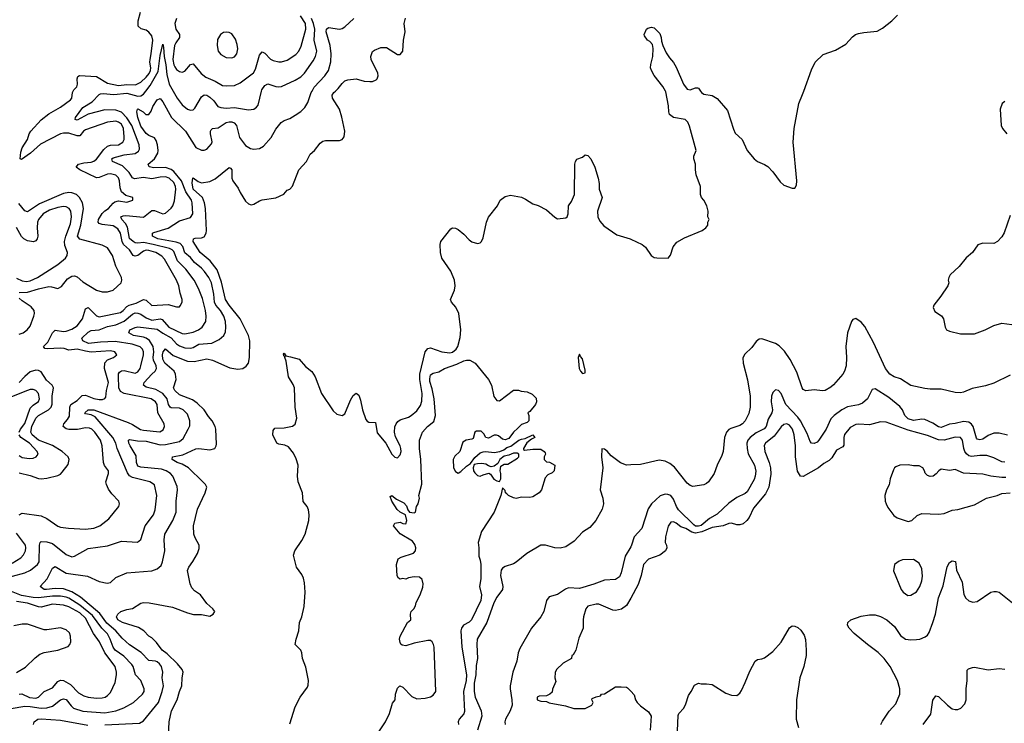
# Model space of a CAD drawing. Header units: inches. Extents: x 1678809 to 1859548, y 384609 to 522868.
# Tile 129 of 256: x 1745573 to 1752707, y 455419 to 460518. Entities that reach past the tile are written whole.
import ezdxf

# ---------------------------------------------------------------- set-up
doc = ezdxf.new("R2010")
doc.units = ezdxf.units.IN
doc.header["$MEASUREMENT"] = 0
for name, color, linetype in [('B7445', 7, 'Continuous'), ('B7446', 7, 'Continuous'), ('B7455', 7, 'Continuous'), ('B7456', 7, 'Continuous')]:
    doc.layers.add(name, color=color, linetype=linetype)

msp = doc.modelspace()

# ---------------------------------------------------------------- linework, layer by layer
at = {"layer": 'B7445', "color": 5}
for points, elevation in [([(1745430, 456461.7), (1745610, 456509.6), (1745651.9, 456528.1), (1745703.2, 456570), (1745714.2, 456590), (1745715.9, 456710), (1745721.3, 456730), (1745730, 456737.4), (1745770, 456735.5), (1745810, 456721.6), (1745910, 456643), (1745950, 456625.8), (1745970, 456630.3), (1746070, 456685.4), (1746210, 456705.5), (1746310, 456739.7), (1746427.1, 456732.9), (1746449.8, 456750.2), (1746483.4, 456850), (1746542, 456930), (1746554.5, 456965.5), (1746567.6, 457070), (1746550, 457146.6), (1746515.1, 457170), (1746390, 457201.6), (1746370, 457213.3), (1746354.8, 457234.8), (1746280.2, 457410), (1746269.5, 457450), (1746248.3, 457490), (1746119.6, 457639.6), (1746090, 457655.1), (1746050, 457660.7), (1746045.3, 457670), (1746070, 457690.9), (1746110.4, 457690), (1746359.1, 457599.1), (1746390, 457585.7), (1746448.1, 457548.1), (1746470, 457542.4), (1746588.3, 457531.7), (1746613.2, 457546.8), (1746622.4, 457570), (1746619.8, 457590), (1746575, 457670), (1746568.6, 457730), (1746557.4, 457750), (1746526, 457770), (1746329.7, 457810), (1746303.5, 457823.5), (1746291.7, 457850), (1746288, 457932), (1746289, 457951), (1746296.4, 457963.6), (1746310, 457972.6), (1746330, 457975.4), (1746410, 457956.4), (1746430, 457966.1), (1746445.6, 457990), (1746452, 458010), (1746471.2, 458090), (1746470.7, 458110.7), (1746463.4, 458130), (1746446.9, 458146.9), (1746387.2, 458167.2), (1746265.3, 458185.3), (1746159.1, 458180.9), (1746071.1, 458171.1), (1746030.9, 458190), (1746022.4, 458210), (1746070, 458254.2), (1746090, 458265.8), (1746150, 458270.1), (1746210, 458294.6), (1746270, 458306.1), (1746330, 458332.3), (1746390, 458384.2), (1746410, 458392.7), (1746430, 458391.7), (1746450, 458384.2), (1746490, 458356.6), (1746530, 458341.7), (1746590, 458349.7), (1746606, 458346), (1746654.4, 458290), (1746750, 458245.1), (1746770, 458242.1), (1746830, 458254.8), (1746869.9, 458270.1), (1746895.9, 458290), (1746920.9, 458330), (1746924.4, 458370), (1746919.9, 458410), (1746896.6, 458496.6), (1746869.4, 458569.4), (1746837.3, 458630), (1746777.7, 458710), (1746716, 458770), (1746690, 458838.6), (1746678.6, 458850), (1746659, 458859), (1746539.8, 458890), (1746470, 458902.8), (1746430, 458897.8), (1746410, 458901.3), (1746395.8, 458910), (1746370, 458933.5), (1746354.7, 459014.7), (1746340.5, 459040.5), (1746314.4, 459070), (1746305.4, 459090), (1746322.9, 459097.1), (1746342.2, 459097.8), (1746470, 459086), (1746530, 459135.3), (1746550, 459134.6), (1746610, 459111.8), (1746630, 459115.4), (1746670, 459151.6), (1746682.5, 459170), (1746695.1, 459204.9), (1746705.2, 459290), (1746702.8, 459310), (1746690, 459338), (1746655.9, 459370), (1746630, 459379), (1746590, 459376.9), (1746530, 459365.6), (1746470, 459374), (1746404.3, 459364.3), (1746390, 459371.6), (1746367, 459410), (1746317.8, 459457.8), (1746245.4, 459490), (1746241.8, 459510), (1746250, 459516.1), (1746330, 459539.2), (1746410, 459547.3), (1746434.8, 459565.2), (1746440.4, 459579.6), (1746437.7, 459610), (1746384.9, 459750), (1746350, 459806.7), (1746310, 459848.4), (1746270, 459862.7), (1746190, 459865.5), (1746070, 459833.6), (1745990, 459789.3), (1745975.5, 459795.5), (1745976.4, 459810), (1746030, 459881.6), (1746097.4, 459922.6), (1746150, 459976.5), (1746159.8, 459980.2), (1746177.4, 459982.6), (1746255.4, 459975.4), (1746350, 459986.6), (1746430, 459963.1), (1746450, 459965.5), (1746470, 459978.9), (1746486.8, 460000)], 260), ([(1745569.8, 456930.2), (1745590, 456942), (1745730, 456921.8), (1745770, 456903.9), (1745850, 456847.8), (1745870, 456839.8), (1745927, 456833), (1746050, 456825), (1746110, 456832.3), (1746153, 456850), (1746220, 456900), (1746292, 456990), (1746297, 457010), (1746292, 457030), (1746241.3, 457081.3), (1746216.6, 457116.6), (1746201.1, 457150), (1746198, 457170), (1746217.3, 457230), (1746216.2, 457250), (1746188, 457288), (1746180.2, 457310), (1746171, 457430), (1746159.9, 457470), (1746118.4, 457530), (1746095.3, 457550), (1746078, 457558), (1746050, 457561.6), (1745991, 457549), (1745930, 457547.7), (1745910, 457552.7), (1745888.3, 457570), (1745894.1, 457590), (1745920.1, 457619.9), (1745934, 457646), (1745936.3, 457710), (1745943.9, 457730), (1745990, 457759.2), (1746025.2, 457794.8), (1746050, 457798.3), (1746110, 457773.8), (1746150, 457766.3), (1746174.1, 457765.9), (1746190, 457771.8), (1746196.5, 457783.5), (1746202.4, 457830), (1746217, 457890), (1746187.8, 457990), (1746189.1, 458030.9), (1746210, 458053.2), (1746253.6, 458070), (1746278, 458090), (1746262, 458110), (1746230, 458117.2), (1746090.8, 458109.2), (1746050, 458114.9), (1745990, 458130.9), (1745930, 458122.6), (1745895.2, 458135.2), (1745870, 458138.2), (1745772.4, 458132.4), (1745755.4, 458135.4), (1745746.4, 458150), (1745777.8, 458182.2), (1745810, 458247.6), (1745830, 458268.4), (1745890, 458258.5), (1745910, 458260.4), (1745950, 458274.4), (1745990, 458300.5), (1746027.2, 458350), (1746050, 458422.8), (1746068.3, 458431.7), (1746130, 458371.4), (1746150, 458365.3), (1746303.9, 458396.1), (1746323.9, 458410), (1746350, 458439.4), (1746367, 458450), (1746416.3, 458463.7), (1746470, 458489.5), (1746490, 458485), (1746530, 458446.7), (1746650, 458453.7), (1746710, 458436), (1746730, 458438.4), (1746736.1, 458443.9), (1746749.7, 458470), (1746749.7, 458490), (1746735.3, 458535.3), (1746726, 458590), (1746709.9, 458630), (1746622.1, 458782.1), (1746603.7, 458803.7), (1746559.4, 458830), (1746510, 458845.6), (1746490, 458847.3), (1746470, 458841.1), (1746430, 458809), (1746410, 458804.5), (1746394.2, 458810), (1746367.7, 458850), (1746326.1, 458890), (1746316.1, 458910), (1746303.6, 458970), (1746283.2, 459003.2), (1746250, 459023.2), (1746170, 459035), (1746150, 459041.8), (1746142.4, 459050), (1746144.7, 459070), (1746170, 459114.2), (1746190, 459133.9), (1746217, 459150), (1746250, 459189.4), (1746262.1, 459197.9), (1746290, 459205.5), (1746350, 459196.5), (1746391.8, 459210), (1746393.2, 459230), (1746342.8, 459242.8), (1746311.3, 459271.3), (1746300.3, 459300.3), (1746296.6, 459350), (1746290, 459372.3), (1746270, 459392.4), (1746230, 459401.9), (1746210, 459399.3), (1746150, 459373.3), (1746130, 459372.4), (1746008.3, 459430), (1745983, 459450), (1745998.7, 459470), (1746010, 459474.4), (1746038.2, 459481.8), (1746090, 459486.4), (1746110, 459493.3), (1746130, 459507.6), (1746182.8, 459577.2), (1746210, 459601), (1746230, 459607.5), (1746289.9, 459610.1), (1746320.9, 459630), (1746329.8, 459650), (1746330.5, 459670), (1746324.4, 459730), (1746310, 459761.5), (1746290, 459775.8), (1746270, 459781.6), (1746210, 459776.5), (1746050, 459720.6), (1746035.9, 459710), (1746010, 459676.4), (1746004.5, 459675.5), (1745990, 459675.2), (1745930, 459695.6), (1745890, 459696.4), (1745870, 459691.9), (1745723.5, 459616.5), (1745652.7, 459550), (1745585.9, 459505.9), (1745576, 459510), (1745582.1, 459557.9), (1745591.6, 459590), (1745628.9, 459650), (1745641.8, 459690), (1745653.6, 459710), (1745728.6, 459791.4), (1745783.4, 459836.6), (1745870, 459884.2), (1745942.3, 459937.7), (1745950.6, 459950), (1745956.8, 459990), (1745961.1, 460000)], 280), ([(1746190, 455407.2), (1746440.2, 455419.8), (1746470, 455437.7), (1746579, 455570), (1746606.1, 455650), (1746614.7, 455690), (1746606.5, 455750), (1746611.3, 455790), (1746600.6, 455830), (1746586.8, 455850), (1746570, 455864.6), (1746556.2, 455870), (1746510, 455873.3), (1746453.2, 455933.2), (1746370, 455988.6), (1746315.8, 456035.8), (1746270.7, 456090), (1746205.7, 456145.7), (1746155, 456215), (1746014.6, 456334.6), (1745950, 456372.5), (1745890, 456392.8), (1745830, 456396.7), (1745768, 456388), (1745749.6, 456390), (1745721.2, 456410), (1745773.5, 456466.5), (1745810, 456543.6), (1745830, 456555.1), (1745910, 456507.9), (1746064.6, 456484.6), (1746150, 456445.9), (1746205.9, 456434.1), (1746230, 456439.5), (1746270, 456474.9), (1746349.7, 456510.3), (1746530, 456525), (1746570, 456538.6), (1746597.3, 456562.7), (1746608.8, 456590), (1746626, 456670), (1746621.1, 456750), (1746625.3, 456790), (1746682.4, 456890), (1746707.4, 456950), (1746707.4, 457030), (1746717.7, 457110), (1746714.8, 457134.8), (1746682.4, 457210), (1746665, 457230), (1746634.8, 457250), (1746600.8, 457260.8), (1746450, 457275.5), (1746430, 457283.4), (1746420.6, 457310), (1746417, 457357), (1746374.5, 457430), (1746364.8, 457450), (1746361.6, 457470), (1746370, 457475.6), (1746425.8, 457465.8), (1746490, 457463.7), (1746590, 457437.8), (1746630, 457439.9), (1746730, 457461.3), (1746756.8, 457483.2), (1746794.6, 457550), (1746804.8, 457575.2), (1746806, 457610), (1746790, 457658.5), (1746758.7, 457690), (1746730, 457702.9), (1746670, 457705.3), (1746662.9, 457710), (1746650.3, 457730.3), (1746641.5, 457770), (1746609.3, 457810), (1746558.4, 457838.4), (1746490, 457856.1), (1746469.8, 457870), (1746474.3, 457890), (1746530, 457950.1), (1746554.6, 457970), (1746564.4, 457990), (1746561.5, 458010), (1746543, 458050), (1746539.1, 458070), (1746543.9, 458110), (1746539.3, 458150), (1746513.6, 458193.6), (1746490.5, 458210.5), (1746470, 458218.4), (1746396.9, 458230), (1746363.5, 458250), (1746372.1, 458270), (1746410, 458287.9), (1746430, 458291.3), (1746570, 458275.3), (1746610, 458245.9), (1746670, 458212.6), (1746708.5, 458168.5), (1746730, 458154.7), (1746770, 458141.3), (1746810, 458136.9), (1746830, 458143.3), (1746870, 458166.7), (1746965.9, 458174.1), (1747019.1, 458200.9), (1747053.3, 458230), (1747063.4, 458256.6), (1747067.3, 458290), (1747064.3, 458330), (1747051.5, 458370), (1747027.9, 458410), (1746994.3, 458450), (1746984.7, 458470), (1746978.8, 458530), (1746961.7, 458610), (1746943.2, 458650), (1746912.9, 458692.9), (1746890, 458717.7), (1746839.3, 458759.3), (1746810, 458794.4), (1746770, 458827.4), (1746755.3, 458875.3), (1746736.4, 458896.4), (1746706.9, 458906.9), (1746573.1, 458930), (1746536.4, 458950), (1746534.7, 458970), (1746544, 458976), (1746650, 459007.9), (1746730, 459059.6), (1746810, 459084.2), (1746827.9, 459112.1), (1746823.1, 459190), (1746818.2, 459210), (1746777.7, 459270), (1746744.8, 459350), (1746690, 459418), (1746670, 459432.9), (1746630, 459445.7), (1746544.5, 459444.5), (1746511, 459451), (1746505.1, 459470), (1746549.6, 459510.4), (1746574.3, 459550), (1746576.9, 459570), (1746571.3, 459611.3), (1746562.6, 459642.6), (1746550, 459662.8), (1746510, 459678.9), (1746490, 459693.2), (1746450, 459746.1), (1746429.9, 459810), (1746422.3, 459850), (1746426, 459870), (1746428.9, 459871.1), (1746468.2, 459850), (1746487.3, 459830), (1746510, 459830.4), (1746524.9, 459855.1), (1746537.2, 459890), (1746570, 459936.5), (1746590, 459945.7), (1746610, 459922.3), (1746672.3, 459810), (1746773.9, 459710), (1746850, 459592.6), (1746890, 459572.9), (1746910, 459572), (1746930, 459580.4), (1746962.4, 459617.6), (1746968.3, 459631.7), (1746956.1, 459690), (1746955.1, 459710), (1746960, 459720), (1746970.9, 459729.1), (1747010, 459735.2), (1747070, 459773), (1747090, 459778.3), (1747110, 459777.4), (1747126.7, 459770), (1747144.5, 459750), (1747165, 459665), (1747210, 459605.7), (1747245.1, 459585.1), (1747270, 459580.3), (1747310, 459585.3), (1747338.7, 459601.3), (1747394.9, 459665.1), (1747430, 459724.9), (1747467.4, 459772.6), (1747490, 459787.6), (1747530, 459802.7), (1747570, 459824.9), (1747610, 459852.7), (1747639.5, 459880.5), (1747661.5, 459918.5), (1747685.9, 459990), (1747691.3, 460000)], 240), ([(1746651.8, 455330), (1746656.8, 455430), (1746672, 455510), (1746713.6, 455590), (1746730.8, 455650), (1746748.9, 455690), (1746749.9, 455750), (1746757.6, 455790), (1746750.5, 455810), (1746717, 455850), (1746642.4, 455922.4), (1746604.5, 455950), (1746565.4, 456005.4), (1746530, 456037.6), (1746509.5, 456050), (1746472.3, 456090), (1746433.5, 456113.5), (1746317.2, 456150), (1746283.7, 456170), (1746274, 456190), (1746284, 456210), (1746305.2, 456230), (1746350, 456244.9), (1746390, 456251.3), (1746450, 456289.3), (1746470, 456293.6), (1746511.3, 456291.3), (1746680.1, 456260.1), (1746790, 456218.9), (1746831.3, 456208.7), (1746890, 456206.7), (1746950, 456196.3), (1746975.1, 456210), (1746986, 456230), (1746972, 456250), (1746928.3, 456288.3), (1746882, 456350), (1746839.3, 456379.3), (1746820.4, 456400.4), (1746809.2, 456429.2), (1746790, 456526), (1746798, 456550), (1746828.5, 456591.5), (1746861.6, 456650), (1746873.7, 456686.3), (1746872.6, 456710), (1746843.5, 456763.5), (1746834.4, 456790), (1746833, 456850), (1746862, 456970), (1746916.9, 457090), (1746928, 457130), (1746918.9, 457150), (1746901.1, 457170), (1746796.4, 457270), (1746750, 457298), (1746713.6, 457310), (1746678, 457330), (1746680.5, 457350), (1746755.5, 457364.5), (1746850, 457408.4), (1746870, 457410.1), (1746950, 457402), (1746987.3, 457410), (1746997.4, 457430), (1746998.2, 457441.8), (1746994.6, 457550), (1746989.8, 457570), (1746968.9, 457610), (1746941.5, 457641.5), (1746909.3, 457690), (1746859, 457739), (1746824.4, 457764.4), (1746730, 457800.2), (1746697.4, 457830), (1746687.8, 457850), (1746706, 457910), (1746702.8, 457950), (1746691.6, 457971.6), (1746624.6, 458030), (1746610, 458058.7), (1746607.9, 458090), (1746611.7, 458110), (1746630, 458132.2), (1746685.7, 458085.7), (1746790, 458043.3), (1746838, 458042), (1746930, 458061.6), (1746970, 458051.7), (1747096.3, 457996.3), (1747154.8, 457985.2), (1747190.7, 457989.3), (1747213.4, 458006.6), (1747229.8, 458030.2), (1747239, 458070), (1747240.7, 458190), (1747229.9, 458230), (1747171.3, 458350), (1747090, 458448.1), (1747064.9, 458490), (1747034.9, 458614.9), (1747004.1, 458704.1), (1746952.7, 458770), (1746881.1, 458830), (1746831, 458910), (1746832, 458930), (1746844.1, 458935.9), (1746890, 458938), (1746910, 458945.2), (1746925.4, 458970), (1746927.1, 458990), (1746919.6, 459150), (1746911.8, 459190), (1746897.3, 459230), (1746831, 459290), (1746823.1, 459336.9), (1746827.3, 459370), (1746830, 459371.8), (1746865.1, 459345.1), (1746890, 459335.8), (1746950, 459345.3), (1746990, 459364.8), (1747090, 459445.7), (1747101.3, 459441.3), (1747110, 459430.8), (1747109.2, 459370), (1747118, 459350), (1747156.3, 459296.3), (1747170, 459266), (1747210, 459202.6), (1747230, 459183.7), (1747250, 459175.8), (1747270, 459180.4), (1747310, 459206), (1747330, 459213), (1747430, 459227.3), (1747487, 459253), (1747510, 459282.8), (1747530, 459290.8), (1747549.6, 459310.4), (1747594.5, 459430), (1747650, 459490.7), (1747677.3, 459542.7), (1747710, 459570.5), (1747750, 459623.8), (1747770, 459638), (1747790, 459642.3), (1747890, 459641.3), (1747909.7, 459650.3), (1747923.6, 459670), (1747929.7, 459710.3), (1747907.9, 459812.1), (1747889.8, 459870), (1747840.5, 459950), (1747838, 459970), (1747849.7, 459990), (1747860.5, 460000)], 220), ([(1746686, 460000), (1746714.8, 459950), (1746750, 459901.5), (1746790, 459869.1), (1746810, 459861.5), (1746830, 459864.9), (1746842.3, 459877.7), (1746890, 459958), (1746910, 459974), (1746930, 459970.2), (1746950, 459956), (1746978.8, 459930), (1747009.6, 459889.6), (1747030, 459881.2), (1747070, 459877.3), (1747130, 459881.9), (1747230, 459864.3), (1747270, 459869), (1747290, 459883.1), (1747300.5, 459899.5), (1747324.3, 460000)], 260), ([(1747530, 455416), (1747570, 455538), (1747606, 455610), (1747657.7, 455682.3), (1747663.3, 455696.7), (1747665.6, 455730), (1747646.8, 455826.8), (1747622.7, 455890), (1747617.2, 455930), (1747609, 455950), (1747569, 455990), (1747575.1, 456030), (1747595.1, 456090), (1747601.3, 456150), (1747617.7, 456190), (1747635, 456265), (1747641, 456370), (1747637.3, 456437.3), (1747630.6, 456470.6), (1747618.4, 456498.4), (1747579.7, 456550), (1747558, 456638), (1747566.3, 456670), (1747616.4, 456743.6), (1747640.7, 456790), (1747667.3, 456890), (1747669.6, 456930), (1747665.4, 456965.4), (1747657, 456990), (1747626.4, 457026.4), (1747621.5, 457090), (1747589.9, 457170), (1747585.2, 457210), (1747590.7, 457290), (1747576.9, 457336.9), (1747556.6, 457376.6), (1747521.9, 457421.9), (1747495.2, 457435.2), (1747450, 457441.1), (1747436.2, 457450), (1747407.3, 457510), (1747410, 457542), (1747422.7, 457557.3), (1747490, 457561.3), (1747550, 457573.7), (1747570, 457588.2), (1747581.8, 457630), (1747569.2, 457709.2), (1747564.2, 457850), (1747555.3, 457875.3), (1747519.8, 457930), (1747504.2, 458044.2), (1747493.2, 458070), (1747496.4, 458076.4), (1747490, 458078), (1747485.6, 458094.4), (1747490, 458102), (1747501.4, 458081.4), (1747536.1, 458076.1), (1747597.3, 458057.3), (1747645.1, 458005.1), (1747690, 457967.7), (1747713.1, 457930), (1747759.5, 457810), (1747844.8, 457684.8), (1747870, 457660.5), (1747910, 457650.6), (1747930, 457662.8), (1747970, 457760.7), (1747990, 457794), (1748010, 457810.8), (1748030, 457796), (1748041.7, 457761.7), (1748056.5, 457690), (1748081.6, 457621.6), (1748090, 457608.7), (1748102.6, 457602.6), (1748150, 457599.1), (1748163.8, 457523.8), (1748226, 457450), (1748270, 457370.7), (1748290, 457347.7), (1748310, 457342.8), (1748330, 457364.7), (1748336.2, 457390), (1748335.6, 457410), (1748329.6, 457430), (1748294.9, 457494.9), (1748288.3, 457530), (1748291.9, 457568.1), (1748300.5, 457590), (1748313.4, 457606.6), (1748330, 457619.3), (1748390, 457638), (1748410, 457650.3), (1748450, 457682.8), (1748477.5, 457722.5), (1748485.6, 457754.4), (1748489.3, 457810), (1748472.1, 457910), (1748471.4, 457950), (1748510, 458110.3), (1748530, 458135.6), (1748550, 458139.3), (1748630.7, 458110), (1748690, 458104.4), (1748710, 458109.6), (1748735.3, 458130), (1748748.2, 458150), (1748765.2, 458214.8), (1748768.8, 458270), (1748755.7, 458390), (1748733.6, 458433.6), (1748700.5, 458470), (1748695.1, 458490), (1748723, 458557), (1748727.3, 458590), (1748722.6, 458630), (1748696.5, 458696.5), (1748631.3, 458790), (1748622.6, 458830), (1748619.3, 458890), (1748625.2, 458910), (1748697.5, 459002.5), (1748710, 459010.7), (1748730, 459007.7), (1748750, 458998), (1748790, 458964.9), (1748830, 458922), (1748850, 458908.2), (1748890, 458896.3), (1748910, 458902), (1748918, 458910), (1748930, 458938), (1748954.7, 459050), (1748970, 459087.3), (1749036, 459170), (1749055.3, 459210), (1749090, 459236), (1749130, 459246.8), (1749210, 459231), (1749238, 459218), (1749290, 459184.7), (1749330, 459171.3), (1749390, 459141), (1749450, 459086.8), (1749470, 459076), (1749530, 459081), (1749539, 459090), (1749546, 459110), (1749549.4, 459170), (1749570, 459201), (1749593, 459250), (1749595.1, 459470), (1749599.3, 459490), (1749610, 459506), (1749650, 459522.8), (1749670, 459538.8), (1749690, 459534.8), (1749710, 459510.8), (1749741.3, 459450), (1749764.4, 459370), (1749771.8, 459330), (1749772.7, 459290), (1749792.7, 459230), (1749760.2, 459130), (1749762.2, 459090), (1749776.8, 459056.8), (1749804.8, 459024.8), (1749899.7, 458959.7), (1749996.3, 458930), (1750000, 458928.3)], 180), ([(1745570, 458540.5), (1745630, 458543.9), (1745710, 458568.4), (1745783.4, 458583.4), (1745802.5, 458582.5), (1745850.6, 458569.4), (1745876.4, 458583.6), (1745919.1, 458640.9), (1745950, 458659), (1745970, 458660.7), (1745990, 458653.9), (1746030, 458619.5), (1746130, 458558.5), (1746170, 458545.7), (1746210, 458545.9), (1746250, 458557.7), (1746307.7, 458610), (1746314, 458630), (1746311.9, 458650), (1746270.8, 458730.8), (1746245, 458810), (1746210, 458863.9), (1746170, 458884.4), (1746010, 458926.6), (1745992.4, 458950), (1746015.9, 459030), (1746035.6, 459150), (1746028.3, 459190), (1746007.6, 459230), (1745985.3, 459250), (1745950, 459264.2), (1745930, 459266), (1745890, 459259.4), (1745717.4, 459182.6), (1745630, 459126.6), (1745610, 459132.4), (1745566.8, 459186.8)], 320), ([(1745550, 458644.4), (1745590, 458626.4), (1745621.6, 458621.6), (1745650, 458625.4), (1745702.4, 458650), (1745850, 458744.1), (1745904, 458790), (1745916.9, 458810), (1745919.2, 458830), (1745901.5, 458881.5), (1745897.7, 458910), (1745906.4, 458950), (1745940.5, 459039.5), (1745948.5, 459090), (1745943.2, 459130), (1745930.6, 459150), (1745910, 459160.7), (1745890, 459163.4), (1745850, 459157.3), (1745790, 459138.2), (1745742.7, 459110), (1745710.1, 459070), (1745702.7, 459050), (1745699.8, 459010), (1745703.5, 458950), (1745699.6, 458930), (1745690, 458915.6), (1745672.1, 458907.9), (1745630, 458914.6), (1745603.1, 458930), (1745587.1, 458947.1), (1745550, 459012)], 340), ([(1745570, 458238.2), (1745599.4, 458250), (1745628.4, 458270), (1745650, 458297.3), (1745676.9, 458370), (1745680.2, 458390), (1745677, 458410), (1745657, 458437), (1745590, 458480.7), (1745570, 458500.6)], 320), ([(1748169.2, 455350), (1748222.7, 455430), (1748252.7, 455490), (1748273.6, 455566.4), (1748294, 455590), (1748295.3, 455630), (1748310, 455674), (1748328, 455692), (1748350, 455682), (1748413.2, 455613.2), (1748450, 455597.3), (1748510, 455601), (1748550, 455610.7), (1748570, 455622.8), (1748587.3, 455650), (1748575.3, 455970), (1748571.6, 455991.6), (1748560.7, 456010), (1748550, 456018.7), (1748530, 456018.7), (1748430, 455999.3), (1748370, 455981.2), (1748344.7, 455984.7), (1748334, 455994), (1748330, 456006), (1748326, 456030), (1748329.4, 456050.6), (1748384, 456150), (1748408, 456170), (1748404, 456210), (1748409, 456230), (1748429, 456250), (1748441.2, 456270), (1748445.6, 456294.4), (1748474, 456350), (1748495.1, 456404.9), (1748497.6, 456430), (1748490, 456462), (1748470, 456477.2), (1748430, 456481.2), (1748390, 456474), (1748370, 456464), (1748350, 456469), (1748330, 456464), (1748318, 456470), (1748308.9, 456488.9), (1748304, 456570), (1748315.3, 456610), (1748336, 456624), (1748427.2, 456652.8), (1748440.9, 456670), (1748443.6, 456690), (1748435.8, 456715.8), (1748419.2, 456739.2), (1748330, 456792.3), (1748281.2, 456850), (1748290, 456870.6), (1748330, 456876.3), (1748350, 456866.8), (1748370, 456864.7), (1748377.6, 456890), (1748369, 456930), (1748329.7, 456949.7), (1748308.3, 456968.3), (1748268.3, 457030), (1748258, 457062), (1748270, 457070.3), (1748303.9, 457043.9), (1748356.9, 457016.9), (1748375.6, 456995.6), (1748385.5, 456965.5), (1748398, 456950), (1748430, 456944), (1748442, 456950), (1748449, 456990), (1748459, 457010), (1748469, 457050), (1748466, 457070), (1748486.7, 457153.3), (1748478.7, 457330), (1748468.7, 457410), (1748470.9, 457470), (1748492.1, 457530), (1748527.6, 457570), (1748572.8, 457607.2), (1748586.5, 457650), (1748576.2, 457770), (1748561.9, 457841.9), (1748544.7, 457895.3), (1748543.6, 457916.4), (1748550, 457943.8), (1748570, 457956.9), (1748610, 457966.7), (1748650, 457990.2), (1748739.2, 458020.8), (1748790, 458045.8), (1748810, 458051), (1748834.8, 458050), (1748873.1, 458030), (1748970, 457910.7), (1748990.5, 457869.5), (1749007.3, 457787.3), (1749030, 457758), (1749050, 457756), (1749150, 457834), (1749187.3, 457832.7), (1749205.4, 457825.4), (1749250, 457822), (1749285.4, 457805.4), (1749316, 457776), (1749318, 457750), (1749310.9, 457729.1), (1749270, 457678), (1749254, 457670), (1749262, 457650), (1749262, 457610), (1749250, 457598), (1749210, 457584), (1749181.1, 457558.9), (1749151, 457530), (1749116.4, 457483.6), (1749090, 457472.7), (1749070, 457479.3), (1749041.6, 457501.6), (1749027.2, 457507.2), (1749010, 457507.3), (1748970, 457486.6), (1748950, 457489.3), (1748936.2, 457516.2), (1748916.2, 457536.2), (1748883, 457537), (1748870, 457528), (1748858, 457482), (1748850, 457477.2), (1748808.5, 457471.5), (1748784.6, 457455.4), (1748762, 457390), (1748724.8, 457355.2), (1748714, 457330), (1748716.4, 457270), (1748730, 457244), (1748750, 457233), (1748770, 457244.9), (1748810, 457283.6), (1748838.9, 457301.1), (1748870, 457346.4), (1748910, 457379.5), (1748930, 457387.4), (1748950, 457388.9), (1749010, 457382.6), (1749052, 457388), (1749079.7, 457400.3), (1749102.7, 457417.3), (1749131.7, 457428.3), (1749189.6, 457470.4), (1749210, 457479.3), (1749236.6, 457483.4), (1749290, 457510.4), (1749304.7, 457490), (1749280.5, 457479.5), (1749247.9, 457452.1), (1749222.8, 457410), (1749224, 457404), (1749230, 457398), (1749290, 457406.8), (1749350, 457404.7), (1749374, 457390), (1749379.6, 457379.6), (1749382, 457370), (1749374, 457350), (1749374, 457330), (1749390, 457314), (1749411.6, 457311.6), (1749451.3, 457290), (1749444.7, 457250), (1749430, 457235.3), (1749400.7, 457219.3), (1749380.7, 457199.3), (1749354, 457110), (1749337.3, 457090), (1749290, 457059.5), (1749270, 457054.5), (1749210, 457057), (1749170.5, 457049.5), (1749150, 457052.3), (1749114, 457070), (1749101.5, 457081.5), (1749094, 457090), (1749090, 457106), (1749070, 457126), (1749058.8, 457070), (1749010.4, 456950), (1748919.3, 456810), (1748894.8, 456730), (1748900.7, 456690), (1748899.3, 456630), (1748910, 456601), (1748914.2, 456570), (1748913, 456467), (1748904.9, 456410), (1748918.9, 456350), (1748914.5, 456310), (1748847.4, 456170), (1748830, 456151.2), (1748789.5, 456130.5), (1748774.6, 456110), (1748769.5, 456090), (1748776.8, 455970), (1748811, 455770), (1748806.9, 455730), (1748789, 455649), (1748795.4, 455504.6), (1748791.8, 455488.2), (1748758, 455450), (1748749, 455430), (1748753, 455410)], 160), ([(1745570, 457235.4), (1745650, 457214.2), (1745710, 457192.8), (1745730, 457190.8), (1745770, 457195.3), (1745850, 457214.4), (1745870, 457224.9), (1745882, 457238), (1745925.6, 457294.4), (1745931.6, 457330), (1745924.1, 457350), (1745881.5, 457390), (1745810, 457433.5), (1745710, 457469.9), (1745663.8, 457510), (1745654.6, 457530), (1745660.3, 457570), (1745690, 457630.1), (1745709.7, 457650.3), (1745781.9, 457690), (1745800.1, 457710), (1745808.2, 457731.8), (1745809.6, 457790.4), (1745819, 457850), (1745809.1, 457869.1), (1745766.8, 457906.8), (1745730, 457965.5), (1745710, 457976.3), (1745690, 457978), (1745650, 457965), (1745610, 457931.7), (1745570.5, 457889.5)], 320), ([(1745569.9, 457529.9), (1745579.1, 457550), (1745610, 457591.4), (1745650, 457702.4), (1745670, 457724.1), (1745709.2, 457750.8), (1745716.5, 457770), (1745708.8, 457810), (1745690, 457830.7), (1745670, 457837.8), (1745650, 457837), (1745610, 457824.5), (1745510, 457781.6)], 340), ([(1745570, 457359.8), (1745590, 457344.8), (1745641.2, 457338.8), (1745670, 457341.6), (1745693, 457350), (1745707.3, 457370), (1745700.3, 457390), (1745644.3, 457450), (1745582.6, 457490), (1745569.9, 457510)], 340), ([(1750000, 457291.5), (1749969.9, 457289.9), (1749927.2, 457307.2), (1749857.8, 457357.8), (1749830, 457391.8), (1749810, 457405.2), (1749792, 457408), (1749788.8, 457351.2), (1749798, 457270), (1749779.6, 457110), (1749797.6, 457050), (1749801.8, 457010), (1749793.4, 456970), (1749746.7, 456890), (1749702.8, 456837.2), (1749650, 456804.2), (1749590, 456738.7), (1749530, 456699.1), (1749490, 456687.8), (1749450, 456690.9), (1749382, 456710), (1749350, 456709.8), (1749246.8, 456650), (1749170, 456586.3), (1749150, 456574.7), (1749090, 456555.6), (1749070, 456543.7), (1749062.6, 456530), (1749056.9, 456490), (1749073.7, 456410), (1749071.1, 456390), (1749030, 456333.5), (1749007.5, 456292.5), (1748957.4, 456150), (1748888.6, 456030), (1748884.4, 455990), (1748891, 455890), (1748880.9, 455839.1), (1748878, 455770), (1748866.9, 455710), (1748865.8, 455650), (1748874.2, 455610), (1748917.2, 455510), (1748921.9, 455470), (1748890.9, 455370)], 180), ([(1745519.8, 456580.2), (1745581.7, 456618.3), (1745600.1, 456639.9), (1745615.2, 456670), (1745618.5, 456690), (1745614.4, 456710), (1745550, 456797.2)], 280), ([(1750000, 456698.5), (1749958.9, 456630), (1749931.4, 456510), (1749918.4, 456481.6), (1749890, 456462.2), (1749810, 456455.8), (1749733, 456427), (1749630, 456396), (1749550, 456400.3), (1749528, 456392), (1749470, 456351.9), (1749410, 456335.9), (1749388.8, 456310), (1749370.7, 456230), (1749350.1, 456189.9), (1749280.2, 456110), (1749197.4, 455962.6), (1749183.7, 455930), (1749175.6, 455870), (1749146.2, 455790), (1749127.7, 455690), (1749126, 455670), (1749139.6, 455590), (1749140.1, 455550), (1749127.5, 455510), (1749092.5, 455450), (1749088.5, 455430), (1749090.7, 455410)], 220), ([(1745410, 455509.4), (1745610, 455543), (1745650, 455542.3), (1745730, 455528.3), (1745770, 455530.6), (1745810, 455543.1), (1745870, 455589.5), (1745890, 455596.8), (1745910.9, 455590.9), (1745945.4, 455545.4), (1745962.3, 455530), (1746030, 455506.3), (1746190, 455495), (1746269.9, 455510.1), (1746328.4, 455531.6), (1746397.6, 455570), (1746463.5, 455630), (1746474.2, 455650), (1746474, 455670), (1746450, 455729.6), (1746411.4, 455771.4), (1746396.1, 455830), (1746386.2, 455846.2), (1746327, 455907), (1746264.6, 455950), (1746250, 455970.7), (1746229.1, 456030), (1746210, 456067.8), (1746168.7, 456108.7), (1746100.8, 456200.8), (1746010, 456276.2), (1745930, 456325.5), (1745910, 456334.2), (1745870, 456341), (1745810, 456340.3), (1745710, 456327.4), (1745670.1, 456329.9), (1745586.3, 456346.3), (1745514.4, 456374.4)], 260), ([(1745570, 455631.7), (1745587.6, 455632.4), (1745645.2, 455605.2), (1745690, 455601.3), (1745710.3, 455609.7), (1745750, 455649.4), (1745810, 455677.4), (1745850, 455723.2), (1745870, 455732.7), (1745890, 455729.5), (1745940.6, 455700.6), (1746000.3, 455640.3), (1746037.8, 455617.8), (1746070, 455608.4), (1746130, 455601.2), (1746170, 455603), (1746191.4, 455608.6), (1746210, 455619.7), (1746230, 455643.1), (1746265.7, 455714.3), (1746275.6, 455770), (1746275, 455790), (1746264.3, 455830), (1746190.8, 455930), (1746151.7, 456010), (1746109, 456069), (1746050, 456181.5), (1746010, 456219.3), (1745930, 456263.3), (1745890, 456275.5), (1745810, 456282.2), (1745730, 456261.9), (1745710, 456262.8), (1745630, 456289.4), (1745550, 456300.9)], 280), ([(1750000, 456326.7), (1749970, 456272.7), (1749933.8, 456246.2), (1749890, 456236.2), (1749870, 456238.4), (1749770, 456282.7), (1749750, 456283.7), (1749690, 456268.7), (1749676, 456250), (1749658.8, 456190), (1749654.8, 456170), (1749656, 456110), (1749624.5, 456035.5), (1749602, 455950), (1749583.6, 455916.4), (1749574, 455910), (1749572, 455890), (1749510, 455855.3), (1749462, 455810), (1749451.6, 455788.4), (1749451.3, 455750), (1749456.9, 455723.1), (1749432.7, 455667.3), (1749430, 455646), (1749414, 455630), (1749390, 455618), (1749336.4, 455616.4), (1749322, 455610), (1749322, 455590), (1749350, 455581), (1749390, 455578), (1749410, 455567.3), (1749527.1, 455547.1), (1749587.1, 455527.1), (1749670, 455527.3), (1749718, 455550), (1749728, 455570), (1749718, 455590), (1749722, 455598), (1749750, 455612), (1749782, 455618), (1749788.4, 455631.6), (1749810, 455634), (1749890, 455684.7), (1749930, 455684.7), (1749970, 455681), (1749976.8, 455676.8), (1750000, 455652.3)], 240), ([(1745550, 455787.5), (1745614.9, 455825.1), (1745685.2, 455894.8), (1745720.1, 455919.9), (1745750, 455931.6), (1745850.2, 455950.2), (1745923.3, 455976.7), (1745936.4, 455990), (1745944, 456010), (1745942.3, 456050), (1745934.2, 456074.2), (1745910, 456097.3), (1745870, 456110.5), (1745770, 456096.1), (1745750, 456096.9), (1745630, 456136.7), (1745590, 456137.7), (1745530, 456126.1)], 320), ([(1745674, 455410), (1745677.4, 455430), (1745703.7, 455450), (1745728.8, 455451.2), (1745870, 455442.2), (1746066.9, 455406.9)], 240)]:
    msp.add_lwpolyline(points, dxfattribs=dict(at, elevation=elevation))
for points, elevation in [([(1749630, 458095.3), (1749618.8, 458070), (1749627.1, 457990), (1749636.4, 457970), (1749650, 457954.9), (1749670, 457958), (1749670, 457979), (1749650, 458061.2), (1749637, 458077)], 180), ([(1749177.5, 457377.5), (1749150, 457377.2), (1749117.5, 457362.5), (1749084.1, 457355.9), (1749051.3, 457330), (1749036.9, 457303.1), (1749010, 457282), (1748990, 457279), (1748970, 457284), (1748950, 457296.2), (1748922, 457302), (1748890, 457300.5), (1748866.4, 457293.6), (1748858, 457270), (1748862, 457250), (1748870, 457234), (1748890, 457214), (1748910, 457210.8), (1748930, 457220.7), (1748971.3, 457231.3), (1748984.7, 457224.7), (1749007.5, 457187.5), (1749030, 457176), (1749050, 457172), (1749059, 457190), (1749059, 457230), (1749054, 457250), (1749058, 457282), (1749083.1, 457296.9), (1749110, 457298), (1749179.3, 457340.7), (1749188.7, 457350), (1749188.7, 457370)], 160)]:
    msp.add_lwpolyline(points, close=True, dxfattribs=dict(at, elevation=elevation))
at = {"layer": 'B7446', "color": 5}
for points, elevation in [([(1745961.1, 460000), (1745965.3, 460010), (1745988.1, 460031.9), (1745993.2, 460050), (1745990.7, 460090), (1745994.9, 460105.1), (1746005.9, 460114.1), (1746130, 460105.8), (1746210, 460056.9), (1746290, 460041.3), (1746350, 460049.4), (1746413, 460047), (1746450, 460065.6), (1746490, 460102.3), (1746510.9, 460129.1), (1746520.2, 460150), (1746522.7, 460170), (1746516.5, 460210), (1746518, 460230), (1746526.7, 460270), (1746537.5, 460370), (1746530, 460402), (1746510, 460427.8), (1746490, 460440.8), (1746452.8, 460452.8), (1746432.4, 460470), (1746431.8, 460510), (1746447.6, 460572.4)], 280), ([(1746710, 460525.6), (1746697, 460490), (1746705.1, 460450), (1746731, 460410), (1746730.2, 460390), (1746703.4, 460350), (1746695.9, 460330), (1746683.3, 460230), (1746690, 460190.3), (1746696.9, 460176.9), (1746710, 460157.3), (1746730, 460142.2), (1746750, 460137.7), (1746770, 460145.4), (1746810, 460194.3), (1746830, 460198), (1746887.1, 460127.1), (1746921.3, 460101.3), (1746990, 460071.5), (1747042.2, 460042.2), (1747070, 460037.9), (1747130, 460039.8), (1747170, 460059.8), (1747266.3, 460133.7), (1747280.7, 460159.3), (1747310, 460261.7), (1747330, 460285.4), (1747350, 460274.6), (1747390, 460231.6), (1747410, 460221.5), (1747450, 460212.5), (1747470, 460211.4), (1747510, 460223.7), (1747573.6, 460266.4), (1747595.6, 460290), (1747612.9, 460327.1), (1747646.7, 460450), (1747643.4, 460490), (1747606.8, 460546.8)], 280), ([(1747324.3, 460000), (1747326.6, 460010), (1747350, 460041.1), (1747370, 460052.9), (1747430, 460033.8), (1747450, 460031.3), (1747470, 460034.9), (1747570, 460080.2), (1747610, 460104.7), (1747635.8, 460130), (1747700.3, 460219.7), (1747716.8, 460250), (1747725.2, 460290), (1747706.6, 460370), (1747712, 460448), (1747702.9, 460490), (1747687.5, 460527.5)], 260), ([(1747691.3, 460000), (1747707.5, 460030), (1747783.7, 460110), (1747810.4, 460149.6), (1747827.3, 460212.7), (1747830.5, 460270), (1747822.1, 460330), (1747794.8, 460430), (1747795.6, 460450), (1747810, 460460.3), (1747890, 460448.5), (1747910, 460453.4), (1747930, 460465.4), (1747993.7, 460526.3)], 240), ([(1747860.5, 460000), (1747881, 460019), (1747910, 460055.8), (1747930, 460074), (1747950, 460081.3), (1748010, 460090.4), (1748070, 460072.9), (1748111.1, 460068.9), (1748130, 460070.4), (1748157.1, 460082.9), (1748163.7, 460090), (1748169.5, 460110), (1748167.6, 460130), (1748119.7, 460230), (1748116.3, 460250), (1748130, 460286.8), (1748143.9, 460296.1), (1748190, 460316.4), (1748230, 460315.8), (1748310, 460266.4), (1748330, 460266.4), (1748349.5, 460290), (1748355.1, 460370), (1748366.4, 460430), (1748359.8, 460490), (1748368.4, 460530)], 220), ([(1746486.8, 460000), (1746519.3, 460040.7), (1746576.7, 460143.3), (1746590, 460258), (1746610, 460341), (1746615.8, 460315.8), (1746619, 460250), (1746632.3, 460190), (1746639.5, 460119.5), (1746657.3, 460050), (1746686, 460000)], 260)]:
    msp.add_lwpolyline(points, dxfattribs=dict(at, elevation=elevation))
at = {"layer": 'B7446', "color": 5, "elevation": 320}
msp.add_lwpolyline([(1747070, 460427.6), (1747050, 460423.9), (1747027.6, 460410), (1747006.2, 460373.8), (1747003, 460330), (1747012.1, 460290), (1747030, 460266.4), (1747070, 460245), (1747110, 460241.2), (1747130, 460248.7), (1747146.8, 460270), (1747153.5, 460306.5), (1747150, 460337), (1747136.2, 460376.2), (1747110, 460414.8), (1747090, 460425.1)], close=True, dxfattribs=at)
at = {"layer": 'B7455', "color": 5}
for points, elevation in [([(1750000, 458928.3), (1750083.7, 458890), (1750107.6, 458870), (1750148, 458810), (1750170, 458795.5), (1750190, 458791.1), (1750270.7, 458789.3), (1750289.1, 458810.9), (1750307.4, 458872.6), (1750335, 458905), (1750390, 458937.8), (1750517.2, 458990), (1750544, 459010), (1750558, 459030), (1750558, 459050), (1750568, 459070), (1750558, 459090), (1750562, 459130), (1750551.8, 459170), (1750529.2, 459210), (1750512, 459230), (1750505.2, 459250), (1750506, 459310), (1750474.7, 459394.7), (1750468.7, 459430), (1750469.8, 459470), (1750456.8, 459510), (1750458, 459530), (1750474.6, 459570), (1750426.5, 459746.5), (1750415, 459775), (1750394.8, 459794.8), (1750310, 459808.4), (1750282.1, 459830), (1750275.6, 459850), (1750274.2, 459894.2), (1750254.2, 459994.2), (1750251.1, 460000)], 180), ([(1750505.3, 460000), (1750512.7, 459990), (1750530, 459978.9), (1750590, 459968.5), (1750626, 459946), (1750700.8, 459860.8), (1750743.8, 459723.8), (1750756.3, 459696.3), (1750806.8, 459650), (1750842.8, 459570), (1750894, 459510), (1750918.8, 459490), (1750970, 459468.9), (1750993.2, 459453.2), (1751030, 459415.6), (1751082.7, 459342.7), (1751110, 459317.7), (1751170, 459295.9), (1751190, 459298), (1751200.4, 459319.6), (1751203.2, 459350), (1751176.8, 459630), (1751183.4, 459730), (1751217.3, 459910), (1751245.2, 459974.8), (1751254.2, 460000)], 180), ([(1752710, 459924), (1752690.4, 459910), (1752677.8, 459870), (1752684.4, 459750), (1752693.1, 459730), (1752725.2, 459690)], 180), ([(1752750, 459098.4), (1752706.6, 458973.4), (1752690, 458945.6), (1752656.4, 458910), (1752630, 458895.8), (1752550, 458897.6), (1752514, 458886), (1752476.4, 458830), (1752430, 458791.2), (1752380.3, 458730), (1752314.9, 458670), (1752304, 458650), (1752300.9, 458630), (1752304, 458610), (1752297.3, 458590), (1752246.4, 458513.6), (1752196.9, 458450), (1752192.2, 458432.2), (1752203.8, 458403.8), (1752251.2, 458371.2), (1752266.4, 458350), (1752277.1, 458290), (1752287.7, 458270), (1752310, 458260.4), (1752390, 458242), (1752490, 458242.6), (1752568.3, 458271.7), (1752630, 458303), (1752690, 458319.1), (1752762, 458310)], 180), ([(1752750, 457943), (1752630, 457883.9), (1752570, 457863.9), (1752474.5, 457845.5), (1752410, 457817.8), (1752390, 457814), (1752350, 457815.5), (1752250, 457841.5), (1752170, 457841.3), (1752130, 457845.8), (1752030, 457867.1), (1751955.7, 457915.7), (1751909.9, 457930), (1751877.8, 457950), (1751846.9, 457990), (1751759, 458179), (1751695.4, 458295.4), (1751670, 458325.5), (1751630, 458352.9), (1751610, 458346), (1751599.2, 458330), (1751571.4, 458250), (1751557.6, 458150), (1751562.3, 458070), (1751560.4, 458010), (1751550.1, 457970), (1751537.2, 457950), (1751470, 457872.2), (1751450, 457854.2), (1751410, 457831.1), (1751390, 457828.2), (1751330, 457835.4), (1751270, 457829.6), (1751250, 457838.7), (1751243.1, 457850), (1751203.1, 457963.1), (1751155.9, 458055.9), (1751115.3, 458115.3), (1751074.8, 458154.8), (1751050, 458171.2), (1750950, 458206.2), (1750930, 458203.5), (1750910, 458185.8), (1750877, 458143), (1750825.9, 458094.1), (1750813, 458067), (1750813.6, 458030), (1750847.2, 457907.2), (1750865.5, 457790), (1750865.6, 457710), (1750856.2, 457663.8), (1750830, 457611.2), (1750810.6, 457590), (1750790, 457577.7), (1750724.3, 457555.7), (1750711.3, 457548.7), (1750693.8, 457530), (1750680.5, 457490), (1750670.6, 457389.4), (1750661.1, 457358.9), (1750626.7, 457290), (1750604.7, 457230), (1750563.7, 457170), (1750550, 457156.3), (1750530, 457146.9), (1750450, 457134.3), (1750430, 457142.7), (1750410, 457158.5), (1750316.5, 457276.5), (1750283, 457303), (1750250, 457319.9), (1750206.7, 457326.7), (1750070, 457295.2), (1750000, 457291.5)], 180), ([(1752730, 457508.2), (1752670, 457522.3), (1752630, 457521.1), (1752590, 457504.1), (1752550, 457478.7), (1752530, 457472.4), (1752510, 457479.2), (1752505.3, 457485.3), (1752481.5, 457570), (1752470, 457587.4), (1752450, 457601.3), (1752410, 457606.3), (1752350, 457591.9), (1752310, 457587.8), (1752250, 457562.5), (1752230, 457568.7), (1752190, 457594), (1752130, 457620.4), (1752110, 457623.5), (1752050, 457613.3), (1752010, 457626.2), (1751986.4, 457650), (1751969.9, 457689.9), (1751950, 457716.2), (1751870, 457779.8), (1751770, 457843.6), (1751750, 457838), (1751715.3, 457770), (1751680.5, 457739.5), (1751650, 457726.4), (1751570, 457713.1), (1751530, 457691.4), (1751475.2, 457650), (1751450, 457626), (1751416.2, 457550), (1751362.9, 457470), (1751350, 457456.3), (1751330, 457445.7), (1751310, 457449), (1751300.8, 457460.8), (1751278.2, 457518.2), (1751229.3, 457610), (1751210, 457638.2), (1751125, 457730), (1751090, 457808.5), (1751070, 457831.9), (1751050, 457834.8), (1751030, 457815.8), (1751019.8, 457790), (1751016.8, 457750), (1751027.3, 457690), (1751022.5, 457670), (1750995.9, 457624.1), (1750981.2, 457570), (1750967, 457553), (1750910, 457523.1), (1750866.4, 457490), (1750849.6, 457470), (1750841.9, 457450), (1750842.7, 457410), (1750851.5, 457371.5), (1750895.8, 457290), (1750906.8, 457246.8), (1750902.6, 457210), (1750894.5, 457185.5), (1750844.2, 457095.8), (1750830, 457083.8), (1750770, 457054.7), (1750710, 457013.9), (1750625.9, 456934.1), (1750570, 456902.4), (1750510, 456853.7), (1750490, 456846.8), (1750470, 456848), (1750456.6, 456856.6), (1750345.5, 456965.5), (1750330.6, 456990), (1750310, 457044.1), (1750290, 457069), (1750270, 457078.5), (1750250, 457079.8), (1750212.8, 457067.2), (1750150, 457010.8), (1750126.6, 456973.4), (1750079.7, 456830), (1750024.9, 456770), (1750006.9, 456710), (1750000, 456698.5)], 220), ([(1752710, 457311.2), (1752690, 457313.3), (1752630, 457343.2), (1752579.3, 457359.3), (1752530, 457360.1), (1752470, 457352.8), (1752450, 457358.3), (1752432.3, 457372.3), (1752419.7, 457390), (1752412.7, 457410), (1752404.8, 457470), (1752390, 457490.6), (1752350, 457493.7), (1752270.1, 457469.9), (1752230, 457472.6), (1752150, 457504.7), (1752010, 457542.8), (1751850, 457602.2), (1751810, 457603.5), (1751730, 457582.4), (1751650, 457588), (1751630, 457585.4), (1751590, 457563.1), (1751548, 457512), (1751543, 457490), (1751545.1, 457434.9), (1751537.9, 457422.1), (1751490, 457399.7), (1751456.2, 457343.8), (1751436.8, 457323.2), (1751398.2, 457301.8), (1751361.6, 457270), (1751250, 457207.3), (1751229.7, 457209.7), (1751207.4, 457247.4), (1751194, 457350), (1751194.6, 457430), (1751184.6, 457510), (1751172.1, 457550), (1751150, 457579.8), (1751130, 457588.7), (1751110, 457583.5), (1751090, 457568.3), (1751040.1, 457499.9), (1750977.3, 457450), (1750968, 457432), (1750971.6, 457390), (1751004.3, 457310), (1751013.4, 457270), (1751014.8, 457225.2), (1751001.8, 457130), (1750977.6, 457082.4), (1750890, 456979.2), (1750858.4, 456910), (1750842.4, 456890), (1750814.1, 456865.9), (1750790, 456857.1), (1750770, 456857.4), (1750730, 456869.8), (1750710, 456867.7), (1750670, 456849.8), (1750590, 456839), (1750514.3, 456805.7), (1750470, 456798.2), (1750443.6, 456803.6), (1750398.7, 456830), (1750363.4, 456843.4), (1750330, 456869.8), (1750310, 456879.2), (1750290, 456877.6), (1750272, 456848), (1750252, 456770), (1750250.2, 456730), (1750259.7, 456710), (1750261.3, 456690), (1750252.6, 456670), (1750210, 456638.5), (1750130, 456608.5), (1750092.4, 456570), (1750075.5, 456490), (1750054.8, 456425.2), (1750000, 456326.7)], 240), ([(1752718.5, 457201.5), (1752690, 457200.7), (1752610, 457209.8), (1752550, 457225.8), (1752411.6, 457231.6), (1752350, 457258.3), (1752310, 457251.6), (1752250, 457261.2), (1752231.3, 457250), (1752213.2, 457226.8), (1752190.6, 457209.4), (1752170, 457208.7), (1752150, 457215.3), (1752132.9, 457232.9), (1752129, 457250), (1752116, 457270), (1752090, 457286), (1752050, 457286), (1752010, 457292.3), (1751950, 457289.3), (1751922, 457278), (1751911, 457270), (1751903.4, 457256.6), (1751880.5, 457190), (1751873.4, 457146.6), (1751853, 457110), (1751840.7, 457070), (1751844, 457030), (1751850.7, 457010), (1751864.1, 456984.1), (1751906.2, 456926.2), (1751930, 456907.7), (1752010, 456882.4), (1752037.2, 456890), (1752075.1, 456924.9), (1752110, 456940.7), (1752230, 456935.5), (1752270, 456939.3), (1752330, 456963.8), (1752370, 456968.5), (1752490, 457003.6), (1752577.2, 457050), (1752654, 457070), (1752690, 457085.3), (1752750, 457090.3)], 260), ([(1751812.2, 455410), (1751824.2, 455435.8), (1751873, 455507), (1751920.1, 455559.9), (1751949.7, 455630), (1751950.9, 455670), (1751933.7, 455730), (1751879.2, 455830), (1751836.8, 455890), (1751793.2, 455933.2), (1751714.8, 455990), (1751619.1, 456070), (1751582.4, 456110), (1751571.6, 456130), (1751574, 456150), (1751596, 456170), (1751670, 456196.2), (1751730, 456206.2), (1751770, 456206.4), (1751810, 456194.2), (1751854.9, 456170), (1751910, 456120.7), (1751955.8, 456055.8), (1751990, 456030.2), (1752030, 456024), (1752070, 456026), (1752094, 456030), (1752133.6, 456046.4), (1752150, 456058), (1752163.1, 456076.9), (1752189.8, 456150), (1752207.8, 456210), (1752230.5, 456329.5), (1752264.6, 456415.4), (1752293.6, 456553.6), (1752310, 456584), (1752330, 456596.3), (1752353, 456593), (1752360.4, 456530), (1752402.6, 456442.6), (1752413.7, 456353.7), (1752427.2, 456327.2), (1752450, 456306.4), (1752478, 456298), (1752510, 456302.3), (1752610, 456369), (1752630, 456374.9), (1752650, 456374.6), (1752670, 456368.5), (1752790, 456273.7)], 240), ([(1750337.2, 455310), (1750343.9, 455476.1), (1750349.6, 455490.4), (1750384, 455530), (1750400.2, 455559.8), (1750418, 455622), (1750439, 455650), (1750463.1, 455696.9), (1750490, 455711.3), (1750510, 455704.7), (1750550, 455706), (1750590, 455701), (1750690, 455637.3), (1750730, 455624), (1750770, 455620.7), (1750790, 455638.8), (1750801.7, 455658.3), (1750830, 455714.8), (1750863.1, 455796.9), (1750901.2, 455870), (1750918, 455882), (1750950, 455885.5), (1750970, 455893.4), (1751030, 455940.4), (1751090, 456008), (1751149.7, 456110.3), (1751170, 456125.5), (1751190, 456123), (1751210, 456113.4), (1751233.3, 456093.3), (1751257.1, 456057.1), (1751266.8, 456026.8), (1751272.3, 455950), (1751270.2, 455910), (1751253.4, 455830), (1751226.4, 455750), (1751201.3, 455590), (1751198.9, 455450), (1751215.3, 455390)], 240), ([(1752119.5, 455410), (1752174.2, 455485.8), (1752190, 455586), (1752210, 455617.3), (1752230, 455612.7), (1752294.9, 455550), (1752330, 455524.9), (1752350, 455519.5), (1752370, 455520.4), (1752392, 455528), (1752420.1, 455559.9), (1752431.1, 455590), (1752429.8, 455670), (1752436.5, 455730), (1752436.5, 455803.5), (1752446.6, 455813.4), (1752476.6, 455823.4), (1752490, 455825.5), (1752590, 455808), (1752670, 455816.4), (1752710, 455812.7)], 220), ([(1750000, 455652.3), (1750025.4, 455625.4), (1750034.8, 455590), (1750047.3, 455570), (1750070, 455546.8), (1750130, 455502.8), (1750147.7, 455470), (1750140.5, 455370)], 240)]:
    msp.add_lwpolyline(points, dxfattribs=dict(at, elevation=elevation))
at = {"layer": 'B7455', "color": 5, "elevation": 260}
msp.add_lwpolyline([(1752050, 456606), (1751970, 456603.7), (1751944.7, 456595.3), (1751911, 456570), (1751904.9, 456524.9), (1751958.8, 456390), (1751974.8, 456370), (1752006.6, 456346.6), (1752030, 456348), (1752070, 456373), (1752095.8, 456410), (1752110, 456451.3), (1752115.2, 456484.8), (1752110, 456539), (1752090, 456579.6)], close=True, dxfattribs=at)
at = {"layer": 'B7456', "color": 5, "elevation": 180}
for points in [[(1751254.2, 460000), (1751310, 460154.9), (1751335.4, 460210), (1751394.6, 460265.4), (1751484.1, 460295.9), (1751559.8, 460340.2), (1751606.6, 460393.4), (1751629.8, 460410.2), (1751650, 460418), (1751690, 460424.2), (1751785.8, 460434.2), (1751823.6, 460456.4), (1751891.5, 460508.5), (1751932.7, 460550)], [(1750251.1, 460000), (1750233.4, 460033.4), (1750170, 460114), (1750150, 460149.7), (1750144.5, 460170), (1750146, 460194), (1750159.7, 460250), (1750163.7, 460310), (1750158, 460338), (1750139.5, 460359.5), (1750122, 460370), (1750100.4, 460400.4), (1750098, 460410), (1750115.3, 460450), (1750123.2, 460456.8), (1750150, 460464.7), (1750170, 460458.8), (1750210, 460418.8), (1750220.5, 460390), (1750222.5, 460362.5), (1750232.4, 460330), (1750257.2, 460277.2), (1750280.3, 460240.3), (1750310, 460208), (1750330, 460172.7), (1750382.6, 460050), (1750410, 460014.9), (1750430, 460008.8), (1750470, 460024.4), (1750483, 460023), (1750490, 460020.7), (1750505.3, 460000)]]:
    msp.add_lwpolyline(points, dxfattribs=at)

doc.saveas('drawing.dxf')
